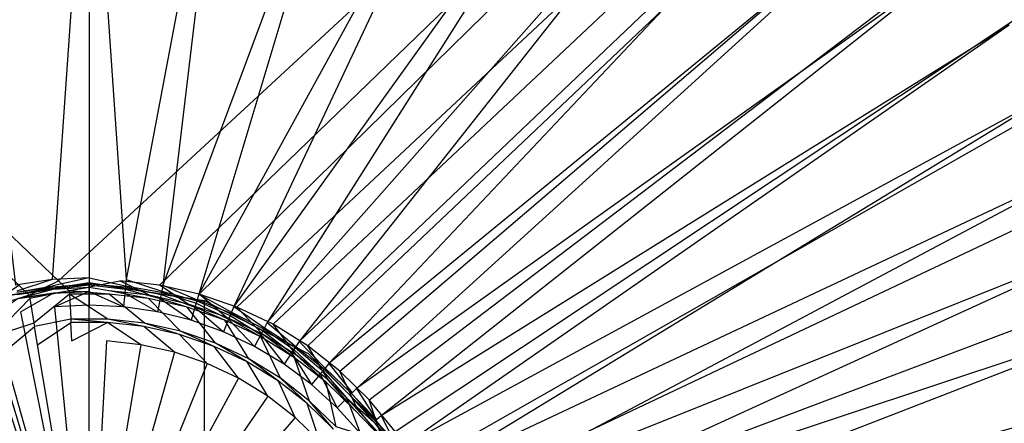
# Model space of a CAD drawing. Extents: x 0 to 0.55, y -0.45 to 0.
# Tile 23 of 29: x 0.269 to 0.349, y -0.195 to -0.163. Entities that reach past the tile are written whole.
import ezdxf

# ---------------------------------------------------------------- set-up
doc = ezdxf.new("R2010")
doc.units = 0
doc.layers.add('L0_ABLAUF60____REPLACEMTFOREMPT', color=7, linetype='CONTINUOUS')
doc.layers.add('L1_WT_516055_0___REPLACEMTFOREM', color=7, linetype='CONTINUOUS')

msp = doc.modelspace()

# ---------------------------------------------------------------- linework, layer by layer
at = {"layer": 'L0_ABLAUF60____REPLACEMTFOREMPT', "color": 8}
for points, invisible_edges in [([(0.275, -0.184142, 0.0542), (0.26573, -0.185611, 0.0542), (0.275, -0.214142, 0.0552), (0.275, -0.184142, 0.0542)], 14), ([(0.26573, -0.185611, 0.0532), (0.275, -0.184142, 0.0542), (0.275, -0.184142, 0.0532), (0.26573, -0.185611, 0.0532)], 13), ([(0.275, -0.184142, 0.0542), (0.26573, -0.185611, 0.0532), (0.26573, -0.185611, 0.0542), (0.275, -0.184142, 0.0542)], 14), ([(0.275, -0.244142, 0.0532), (0.26573, -0.185611, 0.0532), (0.275, -0.184142, 0.0532), (0.275, -0.244142, 0.0532)], 13), ([(0.284271, -0.185611, 0.0542), (0.275, -0.184142, 0.0542), (0.275, -0.214142, 0.0552), (0.284271, -0.185611, 0.0542)], 14), ([(0.275, -0.184142, 0.0532), (0.284271, -0.185611, 0.0542), (0.284271, -0.185611, 0.0532), (0.275, -0.184142, 0.0532)], 13), ([(0.284271, -0.185611, 0.0542), (0.275, -0.184142, 0.0532), (0.275, -0.184142, 0.0542), (0.284271, -0.185611, 0.0542)], 14), ([(0.275, -0.244142, 0.0532), (0.275, -0.184142, 0.0532), (0.28427, -0.242674, 0.0532), (0.275, -0.244142, 0.0532)], 10), ([(0.28427, -0.242674, 0.0532), (0.275, -0.184142, 0.0532), (0.284271, -0.185611, 0.0532), (0.28427, -0.242674, 0.0532)], 13), ([(0.275, -0.214142, 0.0552), (0.26573, -0.185611, 0.0542), (0.257366, -0.189872, 0.0542), (0.275, -0.214142, 0.0552)], 14), ([(0.265729, -0.242674, 0.0532), (0.26573, -0.185611, 0.0532), (0.275, -0.244142, 0.0532), (0.265729, -0.242674, 0.0532)], 10), ([(0.292634, -0.189872, 0.0542), (0.284271, -0.185611, 0.0542), (0.275, -0.214142, 0.0552), (0.292634, -0.189872, 0.0542)], 14), ([(0.28427, -0.242674, 0.0532), (0.284271, -0.185611, 0.0532), (0.292634, -0.238413, 0.0532), (0.28427, -0.242674, 0.0532)], 10), ([(0.284271, -0.185611, 0.0532), (0.292634, -0.189872, 0.0542), (0.292634, -0.189872, 0.0532), (0.284271, -0.185611, 0.0532)], 13), ([(0.292634, -0.189872, 0.0542), (0.284271, -0.185611, 0.0532), (0.284271, -0.185611, 0.0542), (0.292634, -0.189872, 0.0542)], 14), ([(0.292634, -0.238413, 0.0532), (0.284271, -0.185611, 0.0532), (0.292634, -0.189872, 0.0532), (0.292634, -0.238413, 0.0532)], 15), ([(0.275, -0.214142, 0.0552), (0.257366, -0.189872, 0.0542), (0.250729, -0.196509, 0.0542), (0.275, -0.214142, 0.0552)], 14), ([(0.299271, -0.196509, 0.0542), (0.292634, -0.189872, 0.0542), (0.275, -0.214142, 0.0552), (0.299271, -0.196509, 0.0542)], 14), ([(0.299271, -0.196509, 0.0532), (0.292634, -0.189872, 0.0542), (0.299271, -0.196509, 0.0542), (0.299271, -0.196509, 0.0532)], 13), ([(0.292634, -0.189872, 0.0542), (0.299271, -0.196509, 0.0532), (0.292634, -0.189872, 0.0532), (0.292634, -0.189872, 0.0542)], 14), ([(0.292634, -0.238413, 0.0532), (0.292634, -0.189872, 0.0532), (0.299271, -0.231776, 0.0532), (0.292634, -0.238413, 0.0532)], 15), ([(0.299271, -0.231776, 0.0532), (0.292634, -0.189872, 0.0532), (0.299271, -0.196509, 0.0532), (0.299271, -0.231776, 0.0532)], 15)]:
    msp.add_3dface(points, dxfattribs=dict(at, invisible_edges=invisible_edges))
at = {"layer": 'L1_WT_516055_0___REPLACEMTFOREM', "color": 8}
for points, invisible_edges in [([(0.468823, -0.002028, 0.01), (0.272533, -0.183989, 0.01), (0.081177, -0.002028, 0.01), (0.468823, -0.002028, 0.01)], 13), ([(0.269334, -0.184339, 0.01), (0.081177, -0.002028, 0.01), (0.272533, -0.183989, 0.01), (0.269334, -0.184339, 0.01)], 14), ([(0.272533, -0.183989, 0.01), (0.468823, -0.002028, 0.01), (0.277467, -0.183989, 0.01), (0.272533, -0.183989, 0.01)], 14), ([(0.468823, -0.002028, 0.01), (0.280666, -0.184339, 0.01), (0.277467, -0.183989, 0.01), (0.468823, -0.002028, 0.01)], 13), ([(0.280666, -0.184339, 0.01), (0.468823, -0.002028, 0.01), (0.468879, -0.003506, 0.01), (0.280666, -0.184339, 0.01)], 14), ([(0.468879, -0.003506, 0.01), (0.283832, -0.185066, 0.01), (0.280666, -0.184339, 0.01), (0.468879, -0.003506, 0.01)], 13), ([(0.283832, -0.185066, 0.01), (0.468879, -0.003506, 0.01), (0.469329, -0.01551, 0.01), (0.283832, -0.185066, 0.01)], 14), ([(0.469329, -0.01551, 0.01), (0.286879, -0.18611, 0.01), (0.283832, -0.185066, 0.01), (0.469329, -0.01551, 0.01)], 13), ([(0.286879, -0.18611, 0.01), (0.469329, -0.01551, 0.01), (0.469441, -0.018478, 0.01), (0.286879, -0.18611, 0.01)], 14), ([(0.469441, -0.018478, 0.01), (0.289792, -0.187484, 0.01), (0.286879, -0.18611, 0.01), (0.469441, -0.018478, 0.01)], 13), ([(0.289792, -0.187484, 0.01), (0.469441, -0.018478, 0.01), (0.470502, -0.020635, 0.01), (0.289792, -0.187484, 0.01)], 14), ([(0.470502, -0.020635, 0.01), (0.292578, -0.189218, 0.01), (0.289792, -0.187484, 0.01), (0.470502, -0.020635, 0.01)], 13), ([(0.292578, -0.189218, 0.01), (0.470502, -0.020635, 0.01), (0.471563, -0.040521, 0.01), (0.292578, -0.189218, 0.01)], 14), ([(0.471563, -0.040521, 0.01), (0.295164, -0.191252, 0.01), (0.292578, -0.189218, 0.01), (0.471563, -0.040521, 0.01)], 13), ([(0.295164, -0.191252, 0.01), (0.471563, -0.040521, 0.01), (0.472623, -0.060406, 0.01), (0.295164, -0.191252, 0.01)], 14), ([(0.472623, -0.060406, 0.01), (0.297517, -0.193561, 0.01), (0.295164, -0.191252, 0.01), (0.472623, -0.060406, 0.01)], 13), ([(0.297517, -0.193561, 0.01), (0.472623, -0.060406, 0.01), (0.473684, -0.080292, 0.01), (0.297517, -0.193561, 0.01)], 14), ([(0.473684, -0.080292, 0.01), (0.299609, -0.196121, 0.01), (0.297517, -0.193561, 0.01), (0.473684, -0.080292, 0.01)], 13), ([(0.299609, -0.196121, 0.01), (0.473684, -0.080292, 0.01), (0.474744, -0.100177, 0.01), (0.299609, -0.196121, 0.01)], 14), ([(0.474744, -0.100177, 0.01), (0.301412, -0.1989, 0.01), (0.299609, -0.196121, 0.01), (0.474744, -0.100177, 0.01)], 13), ([(0.301412, -0.1989, 0.01), (0.474744, -0.100177, 0.01), (0.475805, -0.120062, 0.01), (0.301412, -0.1989, 0.01)], 14), ([(0.475805, -0.120062, 0.01), (0.302904, -0.201867, 0.01), (0.301412, -0.1989, 0.01), (0.475805, -0.120062, 0.01)], 13), ([(0.302904, -0.201867, 0.01), (0.475805, -0.120062, 0.01), (0.476865, -0.139948, 0.01), (0.302904, -0.201867, 0.01)], 14), ([(0.476865, -0.139948, 0.01), (0.304065, -0.204985, 0.01), (0.302904, -0.201867, 0.01), (0.476865, -0.139948, 0.01)], 13), ([(0.304065, -0.204985, 0.01), (0.476865, -0.139948, 0.01), (0.477926, -0.159833, 0.01), (0.304065, -0.204985, 0.01)], 14), ([(0.272021, -0.183898, 0.055), (0.275, -0.140909, 0.055), (0.263938, -0.141149, 0.055), (0.272021, -0.183898, 0.055)], 13), ([(0.275, -0.140909, 0.055), (0.272021, -0.183898, 0.055), (0.275, -0.183752, 0.055), (0.275, -0.140909, 0.055)], 14), ([(0.277979, -0.183898, 0.055), (0.275, -0.140909, 0.055), (0.275, -0.183752, 0.055), (0.277979, -0.183898, 0.055)], 13), ([(0.275, -0.140909, 0.055), (0.277979, -0.183898, 0.055), (0.286062, -0.141149, 0.055), (0.275, -0.140909, 0.055)], 14), ([(0.263938, -0.141149, 0.055), (0.269071, -0.184336, 0.055), (0.272021, -0.183898, 0.055), (0.263938, -0.141149, 0.055)], 14), ([(0.280929, -0.184336, 0.055), (0.286062, -0.141149, 0.055), (0.277979, -0.183898, 0.055), (0.280929, -0.184336, 0.055)], 13), ([(0.286062, -0.141149, 0.055), (0.280929, -0.184336, 0.055), (0.296811, -0.141754, 0.055), (0.286062, -0.141149, 0.055)], 14), ([(0.283822, -0.185061, 0.055), (0.296811, -0.141754, 0.055), (0.280929, -0.184336, 0.055), (0.283822, -0.185061, 0.055)], 13), ([(0.296811, -0.141754, 0.055), (0.283822, -0.185061, 0.055), (0.306962, -0.142885, 0.055), (0.296811, -0.141754, 0.055)], 14), ([(0.28663, -0.186065, 0.055), (0.306962, -0.142885, 0.055), (0.283822, -0.185061, 0.055), (0.28663, -0.186065, 0.055)], 13), ([(0.306962, -0.142885, 0.055), (0.28663, -0.186065, 0.055), (0.316287, -0.144738, 0.055), (0.306962, -0.142885, 0.055)], 14), ([(0.289326, -0.18734, 0.055), (0.316287, -0.144738, 0.055), (0.28663, -0.186065, 0.055), (0.289326, -0.18734, 0.055)], 13), ([(0.316287, -0.144738, 0.055), (0.289326, -0.18734, 0.055), (0.324646, -0.147358, 0.055), (0.316287, -0.144738, 0.055)], 14), ([(0.291884, -0.188874, 0.055), (0.324646, -0.147358, 0.055), (0.289326, -0.18734, 0.055), (0.291884, -0.188874, 0.055)], 13), ([(0.324646, -0.147358, 0.055), (0.291884, -0.188874, 0.055), (0.332011, -0.150653, 0.055), (0.324646, -0.147358, 0.055)], 14), ([(0.294279, -0.19065, 0.055), (0.332011, -0.150653, 0.055), (0.291884, -0.188874, 0.055), (0.294279, -0.19065, 0.055)], 13), ([(0.332011, -0.150653, 0.055), (0.294279, -0.19065, 0.055), (0.338451, -0.154485, 0.055), (0.332011, -0.150653, 0.055)], 14), ([(0.374095, -0.15066, 0.06), (0.344077, -0.158751, 0.055), (0.348986, -0.163415, 0.055), (0.374095, -0.15066, 0.06)], 14), ([(0.296489, -0.192653, 0.055), (0.338451, -0.154485, 0.055), (0.294279, -0.19065, 0.055), (0.296489, -0.192653, 0.055)], 13), ([(0.338451, -0.154485, 0.055), (0.296489, -0.192653, 0.055), (0.344077, -0.158751, 0.055), (0.338451, -0.154485, 0.055)], 14), ([(0.298492, -0.194863, 0.055), (0.344077, -0.158751, 0.055), (0.296489, -0.192653, 0.055), (0.298492, -0.194863, 0.055)], 13), ([(0.344077, -0.158751, 0.055), (0.298492, -0.194863, 0.055), (0.348986, -0.163415, 0.055), (0.344077, -0.158751, 0.055)], 14), ([(0.477926, -0.159833, 0.01), (0.304879, -0.208215, 0.01), (0.304065, -0.204985, 0.01), (0.477926, -0.159833, 0.01)], 13), ([(0.304879, -0.208215, 0.01), (0.477926, -0.159833, 0.01), (0.47898, -0.17961, 0.01), (0.304879, -0.208215, 0.01)], 14), ([(0.300269, -0.197258, 0.055), (0.348986, -0.163415, 0.055), (0.298492, -0.194863, 0.055), (0.300269, -0.197258, 0.055)], 13), ([(0.348986, -0.163415, 0.055), (0.300269, -0.197258, 0.055), (0.35324, -0.168473, 0.055), (0.348986, -0.163415, 0.055)], 14), ([(0.301802, -0.199816, 0.055), (0.35324, -0.168473, 0.055), (0.300269, -0.197258, 0.055), (0.301802, -0.199816, 0.055)], 13), ([(0.35324, -0.168473, 0.055), (0.301802, -0.199816, 0.055), (0.356873, -0.173926, 0.055), (0.35324, -0.168473, 0.055)], 14), ([(0.303077, -0.202512, 0.055), (0.356873, -0.173926, 0.055), (0.301802, -0.199816, 0.055), (0.303077, -0.202512, 0.055)], 13), ([(0.356873, -0.173926, 0.055), (0.303077, -0.202512, 0.055), (0.359929, -0.179755, 0.055), (0.356873, -0.173926, 0.055)], 14), ([(0.304082, -0.20532, 0.055), (0.359929, -0.179755, 0.055), (0.303077, -0.202512, 0.055), (0.304082, -0.20532, 0.055)], 13), ([(0.359929, -0.179755, 0.055), (0.304082, -0.20532, 0.055), (0.362453, -0.185932, 0.055), (0.359929, -0.179755, 0.055)], 14), ([(0.47898, -0.17961, 0.01), (0.305336, -0.211543, 0.01), (0.304879, -0.208215, 0.01), (0.47898, -0.17961, 0.01)], 13), ([(0.305336, -0.211543, 0.01), (0.47898, -0.17961, 0.01), (0.477906, -0.203389, 0.01), (0.305336, -0.211543, 0.01)], 14), ([(0.267039, -0.185862, 0.01), (0.269334, -0.184339, 0.01), (0.270184, -0.185157, 0.01), (0.267039, -0.185862, 0.01)], 14), ([(0.269167, -0.184819, 0.055), (0.272021, -0.183898, 0.055), (0.269071, -0.184336, 0.055), (0.269167, -0.184819, 0.055)], 13), ([(0.272021, -0.183898, 0.055), (0.269167, -0.184819, 0.055), (0.27207, -0.184389, 0.055), (0.272021, -0.183898, 0.055)], 14), ([(0.269183, -0.184897, 0.053991), (0.27207, -0.184389, 0.055), (0.269167, -0.184819, 0.055), (0.269183, -0.184897, 0.053991)], 14), ([(0.27207, -0.184389, 0.055), (0.269183, -0.184897, 0.053991), (0.272077, -0.184467, 0.053991), (0.27207, -0.184389, 0.055)], 13), ([(0.26922, -0.185085, 0.051544), (0.272077, -0.184467, 0.053991), (0.269183, -0.184897, 0.053991), (0.26922, -0.185085, 0.051544)], 14), ([(0.272077, -0.184467, 0.053991), (0.26922, -0.185085, 0.051544), (0.272096, -0.184658, 0.051544), (0.272077, -0.184467, 0.053991)], 13), ([(0.272533, -0.183989, 0.01), (0.270184, -0.185157, 0.01), (0.269334, -0.184339, 0.01), (0.272533, -0.183989, 0.01)], 13), ([(0.270184, -0.185157, 0.01), (0.272533, -0.183989, 0.01), (0.273388, -0.184802, 0.01), (0.270184, -0.185157, 0.01)], 14), ([(0.27207, -0.184389, 0.055), (0.275, -0.183752, 0.055), (0.272021, -0.183898, 0.055), (0.27207, -0.184389, 0.055)], 13), ([(0.275, -0.183752, 0.055), (0.27207, -0.184389, 0.055), (0.275, -0.184245, 0.055), (0.275, -0.183752, 0.055)], 14), ([(0.272077, -0.184467, 0.053991), (0.275, -0.184245, 0.055), (0.27207, -0.184389, 0.055), (0.272077, -0.184467, 0.053991)], 14), ([(0.275, -0.184245, 0.055), (0.272077, -0.184467, 0.053991), (0.275, -0.184324, 0.053991), (0.275, -0.184245, 0.055)], 13), ([(0.272096, -0.184658, 0.051544), (0.275, -0.184324, 0.053991), (0.272077, -0.184467, 0.053991), (0.272096, -0.184658, 0.051544)], 14), ([(0.275, -0.184324, 0.053991), (0.272096, -0.184658, 0.051544), (0.275, -0.184516, 0.051544), (0.275, -0.184324, 0.053991)], 13), ([(0.277467, -0.183989, 0.01), (0.273388, -0.184802, 0.01), (0.272533, -0.183989, 0.01), (0.277467, -0.183989, 0.01)], 13), ([(0.273388, -0.184802, 0.01), (0.277467, -0.183989, 0.01), (0.276612, -0.184802, 0.01), (0.273388, -0.184802, 0.01)], 14), ([(0.27793, -0.184389, 0.055), (0.275, -0.183752, 0.055), (0.275, -0.184245, 0.055), (0.27793, -0.184389, 0.055)], 13), ([(0.275, -0.183752, 0.055), (0.27793, -0.184389, 0.055), (0.277979, -0.183898, 0.055), (0.275, -0.183752, 0.055)], 14), ([(0.277923, -0.184467, 0.053991), (0.275, -0.184245, 0.055), (0.275, -0.184324, 0.053991), (0.277923, -0.184467, 0.053991)], 13), ([(0.275, -0.184245, 0.055), (0.277923, -0.184467, 0.053991), (0.27793, -0.184389, 0.055), (0.275, -0.184245, 0.055)], 14), ([(0.277904, -0.184658, 0.051544), (0.275, -0.184324, 0.053991), (0.275, -0.184516, 0.051544), (0.277904, -0.184658, 0.051544)], 13), ([(0.275, -0.184324, 0.053991), (0.277904, -0.184658, 0.051544), (0.277923, -0.184467, 0.053991), (0.275, -0.184324, 0.053991)], 14), ([(0.277467, -0.183989, 0.01), (0.279816, -0.185157, 0.01), (0.276612, -0.184802, 0.01), (0.277467, -0.183989, 0.01)], 13), ([(0.279816, -0.185157, 0.01), (0.277467, -0.183989, 0.01), (0.280666, -0.184339, 0.01), (0.279816, -0.185157, 0.01)], 14), ([(0.28078, -0.185085, 0.051544), (0.277923, -0.184467, 0.053991), (0.277904, -0.184658, 0.051544), (0.28078, -0.185085, 0.051544)], 13), ([(0.280817, -0.184897, 0.053991), (0.27793, -0.184389, 0.055), (0.277923, -0.184467, 0.053991), (0.280817, -0.184897, 0.053991)], 13), ([(0.277923, -0.184467, 0.053991), (0.28078, -0.185085, 0.051544), (0.280817, -0.184897, 0.053991), (0.277923, -0.184467, 0.053991)], 14), ([(0.280833, -0.184819, 0.055), (0.277979, -0.183898, 0.055), (0.27793, -0.184389, 0.055), (0.280833, -0.184819, 0.055)], 13), ([(0.27793, -0.184389, 0.055), (0.280817, -0.184897, 0.053991), (0.280833, -0.184819, 0.055), (0.27793, -0.184389, 0.055)], 14), ([(0.277979, -0.183898, 0.055), (0.280833, -0.184819, 0.055), (0.280929, -0.184336, 0.055), (0.277979, -0.183898, 0.055)], 14), ([(0.280666, -0.184339, 0.01), (0.282961, -0.185862, 0.01), (0.279816, -0.185157, 0.01), (0.280666, -0.184339, 0.01)], 13), ([(0.282961, -0.185862, 0.01), (0.280666, -0.184339, 0.01), (0.283832, -0.185066, 0.01), (0.282961, -0.185862, 0.01)], 14), ([(0.283679, -0.185532, 0.055), (0.280929, -0.184336, 0.055), (0.280833, -0.184819, 0.055), (0.283679, -0.185532, 0.055)], 13), ([(0.280929, -0.184336, 0.055), (0.283679, -0.185532, 0.055), (0.283822, -0.185061, 0.055), (0.280929, -0.184336, 0.055)], 14), ([(0.270184, -0.185157, 0.01), (0.267109, -0.186109, 0.008989), (0.267039, -0.185862, 0.01), (0.270184, -0.185157, 0.01)], 14), ([(0.267109, -0.186109, 0.008989), (0.270184, -0.185157, 0.01), (0.270227, -0.185411, 0.008989), (0.267109, -0.186109, 0.008989)], 13), ([(0.269287, -0.18542, 0.05), (0.272096, -0.184658, 0.051544), (0.26922, -0.185085, 0.051544), (0.269287, -0.18542, 0.05)], 14), ([(0.272096, -0.184658, 0.051544), (0.269287, -0.18542, 0.05), (0.27213, -0.184998, 0.05), (0.272096, -0.184658, 0.051544)], 13), ([(0.269498, -0.186482, 0.05), (0.27213, -0.184998, 0.05), (0.269287, -0.18542, 0.05), (0.269498, -0.186482, 0.05)], 13), ([(0.27213, -0.184998, 0.05), (0.269498, -0.186482, 0.05), (0.272236, -0.186076, 0.05), (0.27213, -0.184998, 0.05)], 14), ([(0.273388, -0.184802, 0.01), (0.270227, -0.185411, 0.008989), (0.270184, -0.185157, 0.01), (0.273388, -0.184802, 0.01)], 14), ([(0.270227, -0.185411, 0.008989), (0.273388, -0.184802, 0.01), (0.273402, -0.185059, 0.008989), (0.270227, -0.185411, 0.008989)], 13), ([(0.273402, -0.185059, 0.008989), (0.270558, -0.187393, 0.001092), (0.270227, -0.185411, 0.008989), (0.273402, -0.185059, 0.008989)], 14), ([(0.270558, -0.187393, 0.001092), (0.273402, -0.185059, 0.008989), (0.273513, -0.187066, 0.001092), (0.270558, -0.187393, 0.001092)], 13), ([(0.27213, -0.184998, 0.05), (0.275, -0.184516, 0.051544), (0.272096, -0.184658, 0.051544), (0.27213, -0.184998, 0.05)], 14), ([(0.275, -0.184516, 0.051544), (0.27213, -0.184998, 0.05), (0.275, -0.184857, 0.05), (0.275, -0.184516, 0.051544)], 13), ([(0.272236, -0.186076, 0.05), (0.275, -0.184857, 0.05), (0.27213, -0.184998, 0.05), (0.272236, -0.186076, 0.05)], 13), ([(0.275, -0.184857, 0.05), (0.272236, -0.186076, 0.05), (0.275, -0.185941, 0.05), (0.275, -0.184857, 0.05)], 14), ([(0.273388, -0.184802, 0.01), (0.276598, -0.185059, 0.008989), (0.273402, -0.185059, 0.008989), (0.273388, -0.184802, 0.01)], 13), ([(0.276598, -0.185059, 0.008989), (0.273388, -0.184802, 0.01), (0.276612, -0.184802, 0.01), (0.276598, -0.185059, 0.008989)], 14), ([(0.273402, -0.185059, 0.008989), (0.276487, -0.187066, 0.001092), (0.273513, -0.187066, 0.001092), (0.273402, -0.185059, 0.008989)], 13), ([(0.276487, -0.187066, 0.001092), (0.273402, -0.185059, 0.008989), (0.276598, -0.185059, 0.008989), (0.276487, -0.187066, 0.001092)], 14), ([(0.27787, -0.184998, 0.05), (0.275, -0.184516, 0.051544), (0.275, -0.184857, 0.05), (0.27787, -0.184998, 0.05)], 13), ([(0.275, -0.184516, 0.051544), (0.27787, -0.184998, 0.05), (0.277904, -0.184658, 0.051544), (0.275, -0.184516, 0.051544)], 14), ([(0.277764, -0.186076, 0.05), (0.275, -0.184857, 0.05), (0.275, -0.185941, 0.05), (0.277764, -0.186076, 0.05)], 13), ([(0.275, -0.184857, 0.05), (0.277764, -0.186076, 0.05), (0.27787, -0.184998, 0.05), (0.275, -0.184857, 0.05)], 14), ([(0.276598, -0.185059, 0.008989), (0.279442, -0.187393, 0.001092), (0.276487, -0.187066, 0.001092), (0.276598, -0.185059, 0.008989)], 13), ([(0.276612, -0.184802, 0.01), (0.279773, -0.185411, 0.008989), (0.276598, -0.185059, 0.008989), (0.276612, -0.184802, 0.01)], 13), ([(0.279442, -0.187393, 0.001092), (0.276598, -0.185059, 0.008989), (0.279773, -0.185411, 0.008989), (0.279442, -0.187393, 0.001092)], 14), ([(0.279773, -0.185411, 0.008989), (0.276612, -0.184802, 0.01), (0.279816, -0.185157, 0.01), (0.279773, -0.185411, 0.008989)], 14), ([(0.280502, -0.186482, 0.05), (0.27787, -0.184998, 0.05), (0.277764, -0.186076, 0.05), (0.280502, -0.186482, 0.05)], 13), ([(0.280713, -0.18542, 0.05), (0.277904, -0.184658, 0.051544), (0.27787, -0.184998, 0.05), (0.280713, -0.18542, 0.05)], 13), ([(0.27787, -0.184998, 0.05), (0.280502, -0.186482, 0.05), (0.280713, -0.18542, 0.05), (0.27787, -0.184998, 0.05)], 14), ([(0.277904, -0.184658, 0.051544), (0.280713, -0.18542, 0.05), (0.28078, -0.185085, 0.051544), (0.277904, -0.184658, 0.051544)], 14), ([(0.279816, -0.185157, 0.01), (0.282891, -0.186109, 0.008989), (0.279773, -0.185411, 0.008989), (0.279816, -0.185157, 0.01)], 13), ([(0.282891, -0.186109, 0.008989), (0.279816, -0.185157, 0.01), (0.282961, -0.185862, 0.01), (0.282891, -0.186109, 0.008989)], 14), ([(0.283501, -0.186118, 0.05), (0.28078, -0.185085, 0.051544), (0.280713, -0.18542, 0.05), (0.283501, -0.186118, 0.05)], 13), ([(0.2836, -0.185792, 0.051544), (0.280817, -0.184897, 0.053991), (0.28078, -0.185085, 0.051544), (0.2836, -0.185792, 0.051544)], 13), ([(0.28078, -0.185085, 0.051544), (0.283501, -0.186118, 0.05), (0.2836, -0.185792, 0.051544), (0.28078, -0.185085, 0.051544)], 14), ([(0.283656, -0.185608, 0.053991), (0.280833, -0.184819, 0.055), (0.280817, -0.184897, 0.053991), (0.283656, -0.185608, 0.053991)], 13), ([(0.280817, -0.184897, 0.053991), (0.2836, -0.185792, 0.051544), (0.283656, -0.185608, 0.053991), (0.280817, -0.184897, 0.053991)], 14), ([(0.280833, -0.184819, 0.055), (0.283656, -0.185608, 0.053991), (0.283679, -0.185532, 0.055), (0.280833, -0.184819, 0.055)], 14), ([(0.283832, -0.185066, 0.01), (0.28601, -0.186908, 0.01), (0.282961, -0.185862, 0.01), (0.283832, -0.185066, 0.01)], 13), ([(0.286441, -0.18652, 0.055), (0.283822, -0.185061, 0.055), (0.283679, -0.185532, 0.055), (0.286441, -0.18652, 0.055)], 13), ([(0.283822, -0.185061, 0.055), (0.286441, -0.18652, 0.055), (0.28663, -0.186065, 0.055), (0.283822, -0.185061, 0.055)], 14), ([(0.28601, -0.186908, 0.01), (0.283832, -0.185066, 0.01), (0.286879, -0.18611, 0.01), (0.28601, -0.186908, 0.01)], 14), ([(0.269287, -0.18542, 0.05), (0.266813, -0.187155, 0.05), (0.269498, -0.186482, 0.05), (0.269287, -0.18542, 0.05)], 14), ([(0.270227, -0.185411, 0.008989), (0.267656, -0.188043, 0.001092), (0.267109, -0.186109, 0.008989), (0.270227, -0.185411, 0.008989)], 14), ([(0.267656, -0.188043, 0.001092), (0.270227, -0.185411, 0.008989), (0.270558, -0.187393, 0.001092), (0.267656, -0.188043, 0.001092)], 13), ([(0.275, -0.214142, 0.05), (0.272236, -0.186076, 0.05), (0.269498, -0.186482, 0.05), (0.275, -0.214142, 0.05)], 14), ([(0.275, -0.185941, 0.05), (0.272236, -0.186076, 0.05), (0.275, -0.214142, 0.05), (0.275, -0.185941, 0.05)], 14), ([(0.277764, -0.186076, 0.05), (0.275, -0.185941, 0.05), (0.275, -0.214142, 0.05), (0.277764, -0.186076, 0.05)], 14), ([(0.280502, -0.186482, 0.05), (0.277764, -0.186076, 0.05), (0.275, -0.214142, 0.05), (0.280502, -0.186482, 0.05)], 14), ([(0.279773, -0.185411, 0.008989), (0.282344, -0.188043, 0.001092), (0.279442, -0.187393, 0.001092), (0.279773, -0.185411, 0.008989)], 13), ([(0.282344, -0.188043, 0.001092), (0.279773, -0.185411, 0.008989), (0.282891, -0.186109, 0.008989), (0.282344, -0.188043, 0.001092)], 14), ([(0.283187, -0.187155, 0.05), (0.280713, -0.18542, 0.05), (0.280502, -0.186482, 0.05), (0.283187, -0.187155, 0.05)], 13), ([(0.280713, -0.18542, 0.05), (0.283187, -0.187155, 0.05), (0.283501, -0.186118, 0.05), (0.280713, -0.18542, 0.05)], 14), ([(0.282961, -0.185862, 0.01), (0.285913, -0.187147, 0.008989), (0.282891, -0.186109, 0.008989), (0.282961, -0.185862, 0.01)], 13), ([(0.285913, -0.187147, 0.008989), (0.282961, -0.185862, 0.01), (0.28601, -0.186908, 0.01), (0.285913, -0.187147, 0.008989)], 14), ([(0.286207, -0.187086, 0.05), (0.2836, -0.185792, 0.051544), (0.283501, -0.186118, 0.05), (0.286207, -0.187086, 0.05)], 13), ([(0.286338, -0.186771, 0.051544), (0.283656, -0.185608, 0.053991), (0.2836, -0.185792, 0.051544), (0.286338, -0.186771, 0.051544)], 13), ([(0.2836, -0.185792, 0.051544), (0.286207, -0.187086, 0.05), (0.286338, -0.186771, 0.051544), (0.2836, -0.185792, 0.051544)], 14), ([(0.286411, -0.186594, 0.053991), (0.283679, -0.185532, 0.055), (0.283656, -0.185608, 0.053991), (0.286411, -0.186594, 0.053991)], 13), ([(0.283656, -0.185608, 0.053991), (0.286338, -0.186771, 0.051544), (0.286411, -0.186594, 0.053991), (0.283656, -0.185608, 0.053991)], 14), ([(0.283679, -0.185532, 0.055), (0.286411, -0.186594, 0.053991), (0.286441, -0.18652, 0.055), (0.283679, -0.185532, 0.055)], 14), ([(0.289094, -0.187775, 0.055), (0.28663, -0.186065, 0.055), (0.286441, -0.18652, 0.055), (0.289094, -0.187775, 0.055)], 13), ([(0.28663, -0.186065, 0.055), (0.289094, -0.187775, 0.055), (0.289326, -0.18734, 0.055), (0.28663, -0.186065, 0.055)], 14), ([(0.304806, -0.208213, 0.055), (0.362453, -0.185932, 0.055), (0.304082, -0.20532, 0.055), (0.304806, -0.208213, 0.055)], 13), ([(0.362453, -0.185932, 0.055), (0.304806, -0.208213, 0.055), (0.364455, -0.192442, 0.055), (0.362453, -0.185932, 0.055)], 14), ([(0.275, -0.214142, 0.05), (0.269498, -0.186482, 0.05), (0.266813, -0.187155, 0.05), (0.275, -0.214142, 0.05)], 14), ([(0.283187, -0.187155, 0.05), (0.280502, -0.186482, 0.05), (0.275, -0.214142, 0.05), (0.283187, -0.187155, 0.05)], 14), ([(0.282891, -0.186109, 0.008989), (0.285157, -0.189009, 0.001092), (0.282344, -0.188043, 0.001092), (0.282891, -0.186109, 0.008989)], 13), ([(0.285157, -0.189009, 0.001092), (0.282891, -0.186109, 0.008989), (0.285913, -0.187147, 0.008989), (0.285157, -0.189009, 0.001092)], 14), ([(0.285792, -0.188087, 0.05), (0.283501, -0.186118, 0.05), (0.283187, -0.187155, 0.05), (0.285792, -0.188087, 0.05)], 13), ([(0.283501, -0.186118, 0.05), (0.285792, -0.188087, 0.05), (0.286207, -0.187086, 0.05), (0.283501, -0.186118, 0.05)], 14), ([(0.286879, -0.18611, 0.01), (0.288925, -0.188284, 0.01), (0.28601, -0.186908, 0.01), (0.286879, -0.18611, 0.01)], 13), ([(0.288805, -0.188315, 0.05), (0.286338, -0.186771, 0.051544), (0.286207, -0.187086, 0.05), (0.288805, -0.188315, 0.05)], 13), ([(0.288966, -0.188014, 0.051544), (0.286411, -0.186594, 0.053991), (0.286338, -0.186771, 0.051544), (0.288966, -0.188014, 0.051544)], 13), ([(0.286338, -0.186771, 0.051544), (0.288805, -0.188315, 0.05), (0.288966, -0.188014, 0.051544), (0.286338, -0.186771, 0.051544)], 14), ([(0.289056, -0.187845, 0.053991), (0.286441, -0.18652, 0.055), (0.286411, -0.186594, 0.053991), (0.289056, -0.187845, 0.053991)], 13), ([(0.286411, -0.186594, 0.053991), (0.288966, -0.188014, 0.051544), (0.289056, -0.187845, 0.053991), (0.286411, -0.186594, 0.053991)], 14), ([(0.286441, -0.18652, 0.055), (0.289056, -0.187845, 0.053991), (0.289094, -0.187775, 0.055), (0.286441, -0.18652, 0.055)], 14), ([(0.288925, -0.188284, 0.01), (0.286879, -0.18611, 0.01), (0.289792, -0.187484, 0.01), (0.288925, -0.188284, 0.01)], 14), ([(0.275, -0.214142, 0.05), (0.266813, -0.187155, 0.05), (0.264208, -0.188087, 0.05), (0.275, -0.214142, 0.05)], 14), ([(0.270558, -0.187393, 0.001092), (0.267732, -0.188311), (0.267656, -0.188043, 0.001092), (0.270558, -0.187393, 0.001092)], 14), ([(0.267732, -0.188311), (0.270558, -0.187393, 0.001092), (0.270603, -0.187667), (0.267732, -0.188311)], 13), ([(0.270603, -0.187667), (0.268136, -0.189741), (0.267732, -0.188311), (0.270603, -0.187667)], 13), ([(0.268136, -0.189741), (0.270603, -0.187667), (0.270848, -0.189133), (0.268136, -0.189741)], 14), ([(0.273513, -0.187066, 0.001092), (0.270603, -0.187667), (0.270558, -0.187393, 0.001092), (0.273513, -0.187066, 0.001092)], 14), ([(0.270603, -0.187667), (0.273513, -0.187066, 0.001092), (0.273528, -0.187343), (0.270603, -0.187667)], 13), ([(0.273528, -0.187343), (0.270848, -0.189133), (0.270603, -0.187667), (0.273528, -0.187343)], 13), ([(0.270848, -0.189133), (0.273528, -0.187343), (0.27361, -0.188827), (0.270848, -0.189133)], 14), ([(0.273513, -0.187066, 0.001092), (0.276472, -0.187343), (0.273528, -0.187343), (0.273513, -0.187066, 0.001092)], 13), ([(0.276472, -0.187343), (0.273513, -0.187066, 0.001092), (0.276487, -0.187066, 0.001092), (0.276472, -0.187343)], 14), ([(0.276472, -0.187343), (0.27361, -0.188827), (0.273528, -0.187343), (0.276472, -0.187343)], 13), ([(0.27361, -0.188827), (0.276472, -0.187343), (0.27639, -0.188827), (0.27361, -0.188827)], 14), ([(0.285792, -0.188087, 0.05), (0.283187, -0.187155, 0.05), (0.275, -0.214142, 0.05), (0.285792, -0.188087, 0.05)], 14), ([(0.276472, -0.187343), (0.279152, -0.189133), (0.27639, -0.188827), (0.276472, -0.187343)], 13), ([(0.276487, -0.187066, 0.001092), (0.279397, -0.187667), (0.276472, -0.187343), (0.276487, -0.187066, 0.001092)], 13), ([(0.279152, -0.189133), (0.276472, -0.187343), (0.279397, -0.187667), (0.279152, -0.189133)], 14), ([(0.279397, -0.187667), (0.276487, -0.187066, 0.001092), (0.279442, -0.187393, 0.001092), (0.279397, -0.187667)], 14), ([(0.279397, -0.187667), (0.281864, -0.189741), (0.279152, -0.189133), (0.279397, -0.187667)], 13), ([(0.279442, -0.187393, 0.001092), (0.282268, -0.188311), (0.279397, -0.187667), (0.279442, -0.187393, 0.001092)], 13), ([(0.281864, -0.189741), (0.279397, -0.187667), (0.282268, -0.188311), (0.281864, -0.189741)], 14), ([(0.282268, -0.188311), (0.279442, -0.187393, 0.001092), (0.282344, -0.188043, 0.001092), (0.282268, -0.188311)], 14), ([(0.285913, -0.187147, 0.008989), (0.287846, -0.190278, 0.001092), (0.285157, -0.189009, 0.001092), (0.285913, -0.187147, 0.008989)], 13), ([(0.288294, -0.189271, 0.05), (0.286207, -0.187086, 0.05), (0.285792, -0.188087, 0.05), (0.288294, -0.189271, 0.05)], 13), ([(0.28601, -0.186908, 0.01), (0.288802, -0.18851, 0.008989), (0.285913, -0.187147, 0.008989), (0.28601, -0.186908, 0.01)], 13), ([(0.287846, -0.190278, 0.001092), (0.285913, -0.187147, 0.008989), (0.288802, -0.18851, 0.008989), (0.287846, -0.190278, 0.001092)], 14), ([(0.288802, -0.18851, 0.008989), (0.28601, -0.186908, 0.01), (0.288925, -0.188284, 0.01), (0.288802, -0.18851, 0.008989)], 14), ([(0.286207, -0.187086, 0.05), (0.288294, -0.189271, 0.05), (0.288805, -0.188315, 0.05), (0.286207, -0.187086, 0.05)], 14), ([(0.289792, -0.187484, 0.01), (0.291671, -0.189972, 0.01), (0.288925, -0.188284, 0.01), (0.289792, -0.187484, 0.01)], 13), ([(0.29161, -0.189283, 0.055), (0.289326, -0.18734, 0.055), (0.289094, -0.187775, 0.055), (0.29161, -0.189283, 0.055)], 13), ([(0.289326, -0.18734, 0.055), (0.29161, -0.189283, 0.055), (0.291884, -0.188874, 0.055), (0.289326, -0.18734, 0.055)], 14), ([(0.291671, -0.189972, 0.01), (0.289792, -0.187484, 0.01), (0.292578, -0.189218, 0.01), (0.291671, -0.189972, 0.01)], 14), ([(0.275, -0.214142, 0.05), (0.264208, -0.188087, 0.05), (0.261706, -0.189271, 0.05), (0.275, -0.214142, 0.05)], 14), ([(0.288294, -0.189271, 0.05), (0.285792, -0.188087, 0.05), (0.275, -0.214142, 0.05), (0.288294, -0.189271, 0.05)], 14), ([(0.282268, -0.188311), (0.284493, -0.190643), (0.281864, -0.189741), (0.282268, -0.188311)], 13), ([(0.282344, -0.188043, 0.001092), (0.285052, -0.189266), (0.282268, -0.188311), (0.282344, -0.188043, 0.001092)], 13), ([(0.284493, -0.190643), (0.282268, -0.188311), (0.285052, -0.189266), (0.284493, -0.190643)], 14), ([(0.285052, -0.189266), (0.282344, -0.188043, 0.001092), (0.285157, -0.189009, 0.001092), (0.285052, -0.189266)], 14), ([(0.290668, -0.190693, 0.05), (0.288805, -0.188315, 0.05), (0.288294, -0.189271, 0.05), (0.290668, -0.190693, 0.05)], 13), ([(0.288925, -0.188284, 0.01), (0.291524, -0.190183, 0.008989), (0.288802, -0.18851, 0.008989), (0.288925, -0.188284, 0.01)], 13), ([(0.29127, -0.189793, 0.05), (0.288966, -0.188014, 0.051544), (0.288805, -0.188315, 0.05), (0.29127, -0.189793, 0.05)], 13), ([(0.288805, -0.188315, 0.05), (0.290668, -0.190693, 0.05), (0.29127, -0.189793, 0.05), (0.288805, -0.188315, 0.05)], 14), ([(0.291524, -0.190183, 0.008989), (0.288925, -0.188284, 0.01), (0.291671, -0.189972, 0.01), (0.291524, -0.190183, 0.008989)], 14), ([(0.29146, -0.189509, 0.051544), (0.289056, -0.187845, 0.053991), (0.288966, -0.188014, 0.051544), (0.29146, -0.189509, 0.051544)], 13), ([(0.288966, -0.188014, 0.051544), (0.29127, -0.189793, 0.05), (0.29146, -0.189509, 0.051544), (0.288966, -0.188014, 0.051544)], 14), ([(0.291566, -0.189349, 0.053991), (0.289094, -0.187775, 0.055), (0.289056, -0.187845, 0.053991), (0.291566, -0.189349, 0.053991)], 13), ([(0.289056, -0.187845, 0.053991), (0.29146, -0.189509, 0.051544), (0.291566, -0.189349, 0.053991), (0.289056, -0.187845, 0.053991)], 14), ([(0.289094, -0.187775, 0.055), (0.291566, -0.189349, 0.053991), (0.29161, -0.189283, 0.055), (0.289094, -0.187775, 0.055)], 14), ([(0.275, -0.214021), (0.268136, -0.189741), (0.270848, -0.189133), (0.275, -0.214021)], 14), ([(0.275, -0.214021), (0.270848, -0.189133), (0.27361, -0.188827), (0.275, -0.214021)], 14), ([(0.27639, -0.188827), (0.275, -0.214021), (0.27361, -0.188827), (0.27639, -0.188827)], 14), ([(0.279152, -0.189133), (0.275, -0.214021), (0.27639, -0.188827), (0.279152, -0.189133)], 14), ([(0.281864, -0.189741), (0.275, -0.214021), (0.279152, -0.189133), (0.281864, -0.189741)], 14), ([(0.285157, -0.189009, 0.001092), (0.287714, -0.190522), (0.285052, -0.189266), (0.285157, -0.189009, 0.001092)], 13), ([(0.287714, -0.190522), (0.285157, -0.189009, 0.001092), (0.287846, -0.190278, 0.001092), (0.287714, -0.190522)], 14), ([(0.288802, -0.18851, 0.008989), (0.290379, -0.191835, 0.001092), (0.287846, -0.190278, 0.001092), (0.288802, -0.18851, 0.008989)], 13), ([(0.290379, -0.191835, 0.001092), (0.288802, -0.18851, 0.008989), (0.291524, -0.190183, 0.008989), (0.290379, -0.191835, 0.001092)], 14), ([(0.293967, -0.191031, 0.055), (0.291884, -0.188874, 0.055), (0.29161, -0.189283, 0.055), (0.293967, -0.191031, 0.055)], 13), ([(0.292578, -0.189218, 0.01), (0.294215, -0.191952, 0.01), (0.291671, -0.189972, 0.01), (0.292578, -0.189218, 0.01)], 13), ([(0.291884, -0.188874, 0.055), (0.293967, -0.191031, 0.055), (0.294279, -0.19065, 0.055), (0.291884, -0.188874, 0.055)], 14), ([(0.294215, -0.191952, 0.01), (0.292578, -0.189218, 0.01), (0.295164, -0.191252, 0.01), (0.294215, -0.191952, 0.01)], 14), ([(0.275, -0.214142, 0.05), (0.261706, -0.189271, 0.05), (0.259332, -0.190693, 0.05), (0.275, -0.214142, 0.05)], 14), ([(0.275, -0.214021), (0.265507, -0.190643), (0.268136, -0.189741), (0.275, -0.214021)], 14), ([(0.290668, -0.190693, 0.05), (0.288294, -0.189271, 0.05), (0.275, -0.214142, 0.05), (0.290668, -0.190693, 0.05)], 14), ([(0.284493, -0.190643), (0.275, -0.214021), (0.281864, -0.189741), (0.284493, -0.190643)], 14), ([(0.285052, -0.189266), (0.287006, -0.191829), (0.284493, -0.190643), (0.285052, -0.189266)], 13), ([(0.287006, -0.191829), (0.285052, -0.189266), (0.287714, -0.190522), (0.287006, -0.191829)], 14), ([(0.292891, -0.192342, 0.05), (0.29127, -0.189793, 0.05), (0.290668, -0.190693, 0.05), (0.292891, -0.192342, 0.05)], 13), ([(0.293578, -0.191505, 0.05), (0.29146, -0.189509, 0.051544), (0.29127, -0.189793, 0.05), (0.293578, -0.191505, 0.05)], 13), ([(0.29127, -0.189793, 0.05), (0.292891, -0.192342, 0.05), (0.293578, -0.191505, 0.05), (0.29127, -0.189793, 0.05)], 14), ([(0.293795, -0.191241, 0.051544), (0.291566, -0.189349, 0.053991), (0.29146, -0.189509, 0.051544), (0.293795, -0.191241, 0.051544)], 13), ([(0.29146, -0.189509, 0.051544), (0.293578, -0.191505, 0.05), (0.293795, -0.191241, 0.051544), (0.29146, -0.189509, 0.051544)], 14), ([(0.291671, -0.189972, 0.01), (0.294046, -0.192146, 0.008989), (0.291524, -0.190183, 0.008989), (0.291671, -0.189972, 0.01)], 13), ([(0.293917, -0.191092, 0.053991), (0.29161, -0.189283, 0.055), (0.291566, -0.189349, 0.053991), (0.293917, -0.191092, 0.053991)], 13), ([(0.291566, -0.189349, 0.053991), (0.293795, -0.191241, 0.051544), (0.293917, -0.191092, 0.053991), (0.291566, -0.189349, 0.053991)], 14), ([(0.29161, -0.189283, 0.055), (0.293917, -0.191092, 0.053991), (0.293967, -0.191031, 0.055), (0.29161, -0.189283, 0.055)], 14), ([(0.294046, -0.192146, 0.008989), (0.291671, -0.189972, 0.01), (0.294215, -0.191952, 0.01), (0.294046, -0.192146, 0.008989)], 14), ([(0.275, -0.214142, 0.05), (0.259332, -0.190693, 0.05), (0.257109, -0.192342, 0.05), (0.275, -0.214142, 0.05)], 14), ([(0.275, -0.214021), (0.262994, -0.191829), (0.265507, -0.190643), (0.275, -0.214021)], 14), ([(0.287006, -0.191829), (0.275, -0.214021), (0.284493, -0.190643), (0.287006, -0.191829)], 14), ([(0.292891, -0.192342, 0.05), (0.290668, -0.190693, 0.05), (0.275, -0.214142, 0.05), (0.292891, -0.192342, 0.05)], 14), ([(0.287714, -0.190522), (0.289374, -0.193285), (0.287006, -0.191829), (0.287714, -0.190522)], 13), ([(0.287846, -0.190278, 0.001092), (0.290221, -0.192063), (0.287714, -0.190522), (0.287846, -0.190278, 0.001092)], 13), ([(0.289374, -0.193285), (0.287714, -0.190522), (0.290221, -0.192063), (0.289374, -0.193285)], 14), ([(0.290221, -0.192063), (0.287846, -0.190278, 0.001092), (0.290379, -0.191835, 0.001092), (0.290221, -0.192063)], 14), ([(0.291524, -0.190183, 0.008989), (0.292726, -0.193661, 0.001092), (0.290379, -0.191835, 0.001092), (0.291524, -0.190183, 0.008989)], 13), ([(0.292726, -0.193661, 0.001092), (0.291524, -0.190183, 0.008989), (0.294046, -0.192146, 0.008989), (0.292726, -0.193661, 0.001092)], 14), ([(0.296141, -0.193001, 0.055), (0.294279, -0.19065, 0.055), (0.293967, -0.191031, 0.055), (0.296141, -0.193001, 0.055)], 13), ([(0.294279, -0.19065, 0.055), (0.296141, -0.193001, 0.055), (0.296489, -0.192653, 0.055), (0.294279, -0.19065, 0.055)], 14), ([(0.294942, -0.194201, 0.05), (0.293578, -0.191505, 0.05), (0.292891, -0.192342, 0.05), (0.294942, -0.194201, 0.05)], 13), ([(0.295708, -0.193435, 0.05), (0.293795, -0.191241, 0.051544), (0.293578, -0.191505, 0.05), (0.295708, -0.193435, 0.05)], 13), ([(0.293578, -0.191505, 0.05), (0.294942, -0.194201, 0.05), (0.295708, -0.193435, 0.05), (0.293578, -0.191505, 0.05)], 14), ([(0.295949, -0.193193, 0.051544), (0.293917, -0.191092, 0.053991), (0.293795, -0.191241, 0.051544), (0.295949, -0.193193, 0.051544)], 13), ([(0.293795, -0.191241, 0.051544), (0.295708, -0.193435, 0.05), (0.295949, -0.193193, 0.051544), (0.293795, -0.191241, 0.051544)], 14), ([(0.296085, -0.193058, 0.053991), (0.293967, -0.191031, 0.055), (0.293917, -0.191092, 0.053991), (0.296085, -0.193058, 0.053991)], 13), ([(0.293917, -0.191092, 0.053991), (0.295949, -0.193193, 0.051544), (0.296085, -0.193058, 0.053991), (0.293917, -0.191092, 0.053991)], 14), ([(0.293967, -0.191031, 0.055), (0.296085, -0.193058, 0.053991), (0.296141, -0.193001, 0.055), (0.293967, -0.191031, 0.055)], 14), ([(0.295164, -0.191252, 0.01), (0.296525, -0.1942, 0.01), (0.294215, -0.191952, 0.01), (0.295164, -0.191252, 0.01)], 13), ([(0.296525, -0.1942, 0.01), (0.295164, -0.191252, 0.01), (0.297517, -0.193561, 0.01), (0.296525, -0.1942, 0.01)], 14), ([(0.275, -0.214142, 0.05), (0.257109, -0.192342, 0.05), (0.255058, -0.194201, 0.05), (0.275, -0.214142, 0.05)], 14), ([(0.275, -0.214021), (0.260626, -0.193285), (0.262994, -0.191829), (0.275, -0.214021)], 14), ([(0.289374, -0.193285), (0.275, -0.214021), (0.287006, -0.191829), (0.289374, -0.193285)], 14), ([(0.294942, -0.194201, 0.05), (0.292891, -0.192342, 0.05), (0.275, -0.214142, 0.05), (0.294942, -0.194201, 0.05)], 14), ([(0.290221, -0.192063), (0.291567, -0.194992), (0.289374, -0.193285), (0.290221, -0.192063)], 13), ([(0.290379, -0.191835, 0.001092), (0.292543, -0.193871), (0.290221, -0.192063), (0.290379, -0.191835, 0.001092)], 13), ([(0.291567, -0.194992), (0.290221, -0.192063), (0.292543, -0.193871), (0.291567, -0.194992)], 14), ([(0.292543, -0.193871), (0.290379, -0.191835, 0.001092), (0.292726, -0.193661, 0.001092), (0.292543, -0.193871)], 14), ([(0.294046, -0.192146, 0.008989), (0.294857, -0.195735, 0.001092), (0.292726, -0.193661, 0.001092), (0.294046, -0.192146, 0.008989)], 13), ([(0.294215, -0.191952, 0.01), (0.296336, -0.194374, 0.008989), (0.294046, -0.192146, 0.008989), (0.294215, -0.191952, 0.01)], 13), ([(0.294857, -0.195735, 0.001092), (0.294046, -0.192146, 0.008989), (0.296336, -0.194374, 0.008989), (0.294857, -0.195735, 0.001092)], 14), ([(0.296336, -0.194374, 0.008989), (0.294215, -0.191952, 0.01), (0.296525, -0.1942, 0.01), (0.296336, -0.194374, 0.008989)], 14), ([(0.295708, -0.193435, 0.05), (0.297902, -0.195347, 0.051544), (0.295949, -0.193193, 0.051544), (0.295708, -0.193435, 0.05)], 14), ([(0.295949, -0.193193, 0.051544), (0.29805, -0.195226, 0.053991), (0.296085, -0.193058, 0.053991), (0.295949, -0.193193, 0.051544)], 14), ([(0.29805, -0.195226, 0.053991), (0.295949, -0.193193, 0.051544), (0.297902, -0.195347, 0.051544), (0.29805, -0.195226, 0.053991)], 13), ([(0.296085, -0.193058, 0.053991), (0.298111, -0.195175, 0.055), (0.296141, -0.193001, 0.055), (0.296085, -0.193058, 0.053991)], 14), ([(0.298111, -0.195175, 0.055), (0.296085, -0.193058, 0.053991), (0.29805, -0.195226, 0.053991), (0.298111, -0.195175, 0.055)], 13), ([(0.298111, -0.195175, 0.055), (0.296489, -0.192653, 0.055), (0.296141, -0.193001, 0.055), (0.298111, -0.195175, 0.055)], 13), ([(0.296489, -0.192653, 0.055), (0.298111, -0.195175, 0.055), (0.298492, -0.194863, 0.055), (0.296489, -0.192653, 0.055)], 14), ([(0.305244, -0.211164, 0.055), (0.364455, -0.192442, 0.055), (0.304806, -0.208213, 0.055), (0.305244, -0.211164, 0.055)], 13), ([(0.364455, -0.192442, 0.055), (0.305244, -0.211164, 0.055), (0.365856, -0.199284, 0.055), (0.364455, -0.192442, 0.055)], 14), ([(0.275, -0.214021), (0.258433, -0.194992), (0.260626, -0.193285), (0.275, -0.214021)], 14), ([(0.291567, -0.194992), (0.275, -0.214021), (0.289374, -0.193285), (0.291567, -0.194992)], 14), ([(0.292543, -0.193871), (0.293559, -0.19693), (0.291567, -0.194992), (0.292543, -0.193871)], 13), ([(0.292726, -0.193661, 0.001092), (0.294653, -0.195923), (0.292543, -0.193871), (0.292726, -0.193661, 0.001092)], 13), ([(0.293559, -0.19693), (0.292543, -0.193871), (0.294653, -0.195923), (0.293559, -0.19693)], 14), ([(0.294653, -0.195923), (0.292726, -0.193661, 0.001092), (0.294857, -0.195735, 0.001092), (0.294653, -0.195923)], 14), ([(0.2968, -0.196251, 0.05), (0.295708, -0.193435, 0.05), (0.294942, -0.194201, 0.05), (0.2968, -0.196251, 0.05)], 13), ([(0.297902, -0.195347, 0.051544), (0.295708, -0.193435, 0.05), (0.297638, -0.195564, 0.05), (0.297902, -0.195347, 0.051544)], 13), ([(0.295708, -0.193435, 0.05), (0.2968, -0.196251, 0.05), (0.297638, -0.195564, 0.05), (0.295708, -0.193435, 0.05)], 14), ([(0.297517, -0.193561, 0.01), (0.298574, -0.196688, 0.01), (0.296525, -0.1942, 0.01), (0.297517, -0.193561, 0.01)], 13), ([(0.298574, -0.196688, 0.01), (0.297517, -0.193561, 0.01), (0.299609, -0.196121, 0.01), (0.298574, -0.196688, 0.01)], 14), ([(0.275, -0.214142, 0.05), (0.255058, -0.194201, 0.05), (0.2532, -0.196251, 0.05), (0.275, -0.214142, 0.05)], 14), ([(0.2968, -0.196251, 0.05), (0.294942, -0.194201, 0.05), (0.275, -0.214142, 0.05), (0.2968, -0.196251, 0.05)], 14), ([(0.298367, -0.19684, 0.008989), (0.294857, -0.195735, 0.001092), (0.296336, -0.194374, 0.008989), (0.298367, -0.19684, 0.008989)], 14), ([(0.298574, -0.196688, 0.01), (0.296336, -0.194374, 0.008989), (0.296525, -0.1942, 0.01), (0.298574, -0.196688, 0.01)], 14), ([(0.296336, -0.194374, 0.008989), (0.298574, -0.196688, 0.01), (0.298367, -0.19684, 0.008989), (0.296336, -0.194374, 0.008989)], 13), ([(0.275, -0.214021), (0.256441, -0.19693), (0.258433, -0.194992), (0.275, -0.214021)], 14), ([(0.293559, -0.19693), (0.275, -0.214021), (0.291567, -0.194992), (0.293559, -0.19693)], 14), ([(0.297638, -0.195564, 0.05), (0.299634, -0.197683, 0.051544), (0.297902, -0.195347, 0.051544), (0.297638, -0.195564, 0.05)], 14), ([(0.297902, -0.195347, 0.051544), (0.299793, -0.197576, 0.053991), (0.29805, -0.195226, 0.053991), (0.297902, -0.195347, 0.051544)], 14), ([(0.299793, -0.197576, 0.053991), (0.297902, -0.195347, 0.051544), (0.299634, -0.197683, 0.051544), (0.299793, -0.197576, 0.053991)], 13), ([(0.29805, -0.195226, 0.053991), (0.299859, -0.197532, 0.055), (0.298111, -0.195175, 0.055), (0.29805, -0.195226, 0.053991)], 14), ([(0.299859, -0.197532, 0.055), (0.29805, -0.195226, 0.053991), (0.299793, -0.197576, 0.053991), (0.299859, -0.197532, 0.055)], 13), ([(0.299859, -0.197532, 0.055), (0.298492, -0.194863, 0.055), (0.298111, -0.195175, 0.055), (0.299859, -0.197532, 0.055)], 13), ([(0.298492, -0.194863, 0.055), (0.299859, -0.197532, 0.055), (0.300269, -0.197258, 0.055), (0.298492, -0.194863, 0.055)], 14)]:
    msp.add_3dface(points, dxfattribs=dict(at, invisible_edges=invisible_edges))

doc.saveas('drawing.dxf')
